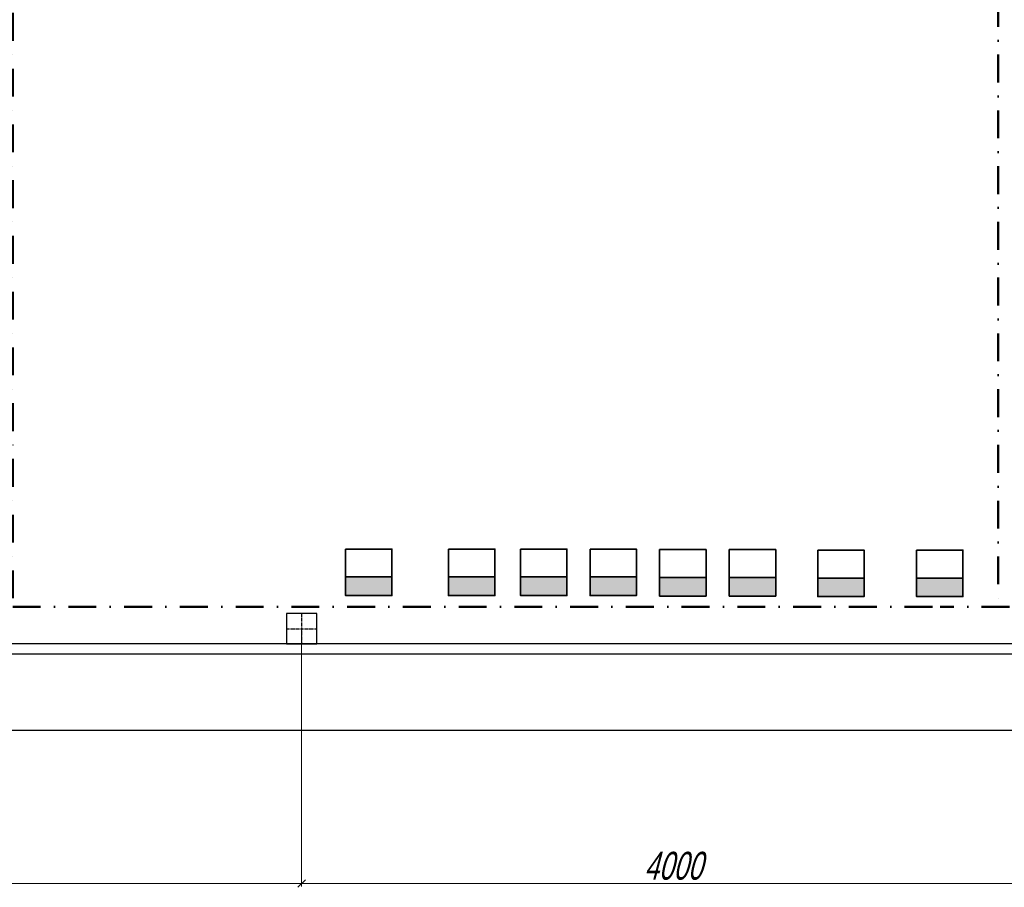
# Model space of a CAD drawing. Header units: millimetres. Extents: x 196 to 1773810, y -221320 to 153872.
# Tile 236 of 256: x 1200526 to 1205826, y -210351 to -205681. Entities that reach past the tile are written whole.
import ezdxf

# ---------------------------------------------------------------- set-up
doc = ezdxf.new("R2010")
doc.units = ezdxf.units.MM
doc.linetypes.add('CENTER', pattern=[50.8, 31.75, -6.35, 6.35, -6.35])
doc.linetypes.add('DASHDOT', pattern=[1, 0.5, -0.25, 0, -0.25])
doc.layers.get('Defpoints').update_dxf_attribs({"lineweight": 18})
for name, color, linetype, lineweight in [('ТМ-размеры', 25, 'Continuous', 20), ('Эл.линии силового оборудования', 1, 'Continuous', 50), ('Эл.линия силовых сетей', 1, 'Continuous', 50), ('эл.освещ', 1, 'Continuous', 50)]:
    doc.layers.add(name, color=color, linetype=linetype, lineweight=lineweight)
doc.styles.add('SFINKS', font='SFINKS.shx', dxfattribs={"width": 0.7, "oblique": 15})
doc.styles.add('Times New Roman', font='times.ttf')
doc.dimstyles.new('кира-50', dxfattribs={"dimtxt": 150, "dimasz": 40, "dimexe": 15, "dimexo": 0, "dimgap": 20, "dimtad": 1, "dimdec": 0, "dimrnd": 5, "dimdsep": 46, "dimtxsty": 'SFINKS', "dimblk1": 'OBLIQUE', "dimblk2": 'OBLIQUE', "dimsah": 1, "dimcen": 2.5, "dimclrd": 252, "dimclre": 252, "dimclrt": 252, "dimadec": 0, "dimazin": 0, "dimtfac": 1, "dimtdec": 0, "dimtofl": 0, "dimtmove": 0, "dimatfit": 3, "dimldrblk": 'OBLIQUE', "dimfxl": 15, "dimtfill": 1, "dimtolj": 1, "dimtzin": 0, "dimlwd": 20, "dimlwe": 20, "dimarcsym": 0})

# ---------------------------------------------------------------- blocks, each defined once
blk = doc.blocks.new('_Oblique')
at = {"color": 0, "linetype": 'ByBlock', "lineweight": -2}
blk.add_line((-0.5, -0.5), (0.5, 0.5), dxfattribs=at)
blk = doc.blocks.new('*D78')
at = {"layer": 'Defpoints', "color": 0, "linetype": 'ByBlock', "lineweight": 50, "transparency": 16777216}
for p in [(1202043.3, -208959.5), (1206043.3, -208959.5), (1202043.3, -210331.4)]:
    blk.add_point(p, dxfattribs=at)
at = {"layer": 'ТМ-размеры', "color": 252, "linetype": 'ByBlock', "lineweight": 20, "transparency": 16777216}
for p, q in [((1202043.3, -208959.5), (1202043.3, -210346.4)), ((1206043.3, -208959.5), (1206043.3, -210346.4)), ((1206043.3, -210331.4), (1202043.3, -210331.4))]:
    blk.add_line(p, q, dxfattribs=at)
at = {"layer": 'ТМ-размеры', "color": 252, "linetype": 'ByBlock', "lineweight": 20, "transparency": 16777216, "xscale": 40, "yscale": 40, "zscale": 40, "rotation": 180}
blk.add_blockref('_Oblique', (1202043.3, -210331.4), dxfattribs=at)
at = {"layer": 'ТМ-размеры', "color": 252, "linetype": 'ByBlock', "lineweight": 20, "transparency": 16777216, "xscale": 40, "yscale": 40, "zscale": 40}
blk.add_blockref('_Oblique', (1206043.3, -210331.4), dxfattribs=at)
at = {"layer": 'ТМ-размеры', "color": 252, "linetype": 'ByBlock', "transparency": 16777216, "insert": (1204043.3, -210236.4), "char_height": 150, "attachment_point": 5, "style": 'SFINKS', "bg_fill": 3, "box_fill_scale": 1.1, "bg_fill_color": 256, "bg_fill_true_color": 13158600, "bg_fill_transparency": 0}
blk.add_mtext('\\A1;4000', dxfattribs=at)
blk = doc.blocks.new('*D79')
at = {"layer": 'Defpoints', "color": 0, "linetype": 'ByBlock', "lineweight": 50, "transparency": 16777216}
for p in [(1198043.3, -208959.5), (1202043.3, -208959.5), (1198043.3, -210331.4)]:
    blk.add_point(p, dxfattribs=at)
at = {"layer": 'ТМ-размеры', "color": 252, "linetype": 'ByBlock', "lineweight": 20, "transparency": 16777216}
for p, q in [((1198043.3, -208959.5), (1198043.3, -210346.4)), ((1202043.3, -208959.5), (1202043.3, -210346.4)), ((1202043.3, -210331.4), (1198043.3, -210331.4))]:
    blk.add_line(p, q, dxfattribs=at)
at = {"layer": 'ТМ-размеры', "color": 252, "linetype": 'ByBlock', "lineweight": 20, "transparency": 16777216, "xscale": 40, "yscale": 40, "zscale": 40, "rotation": 180}
blk.add_blockref('_Oblique', (1198043.3, -210331.4), dxfattribs=at)
at = {"layer": 'ТМ-размеры', "color": 252, "linetype": 'ByBlock', "lineweight": 20, "transparency": 16777216, "xscale": 40, "yscale": 40, "zscale": 40}
blk.add_blockref('_Oblique', (1202043.3, -210331.4), dxfattribs=at)
at = {"layer": 'ТМ-размеры', "color": 252, "linetype": 'ByBlock', "transparency": 16777216, "insert": (1200043.3, -210236.4), "char_height": 150, "attachment_point": 5, "style": 'SFINKS', "bg_fill": 3, "box_fill_scale": 1.1, "bg_fill_color": 256, "bg_fill_true_color": 13158600, "bg_fill_transparency": 0}
blk.add_mtext('\\A1;4000', dxfattribs=at)
blk = doc.blocks.new('ЯУ')
at = {"layer": 'Эл.линии силового оборудования', "lineweight": 35, "ltscale": 200}
h = blk.add_hatch(color=256, dxfattribs=at)
h.dxf.hatch_style = 1
h.paths.add_polyline_path([(250, 0), (250, 200), (-250, 200), (-250, 0)])
at = {"layer": 'Эл.линии силового оборудования', "color": 1, "lineweight": 35, "ltscale": 200}
blk.add_lwpolyline([(-250, 500), (250, 500), (250, 0), (-250, 0)], close=True, dxfattribs=at)
blk.add_lwpolyline([(-250, 0), (-250, 200), (250, 200)], dxfattribs=at)

msp = doc.modelspace()

# ---------------------------------------------------------------- texts
at = {"layer": 'Эл.линия силовых сетей', "color": 1, "lineweight": 20, "ltscale": 200, "insert": (1151240.2, -207096.5, 0.4), "char_height": 300, "attachment_point": 1, "rotation": 359.8977, "style": 'Times New Roman', "bg_fill": 3, "box_fill_scale": 1, "bg_fill_color": 256, "bg_fill_transparency": 0}
msp.add_mtext_dynamic_manual_height_columns('\\pi250.16679;{\\L\\C0;8High-Bay 100Вт-IP54\\P\\pi2073.41842;\\l4,2}', width=4675.243, gutter_width=1250, heights=[0], dxfattribs=at)

# ---------------------------------------------------------------- next in the draw order: linework, layer by layer
at = {"color": 252, "lineweight": 30, "ltscale": 10}
for p, q in [((1213961.1, -209041.7), (1197398.4, -209041.7)), ((1214180.3, -209096.5), (1197398.4, -209096.5)), ((1214591.3, -209507.4), (1197561.1, -209507.4))]:
    msp.add_line(p, q, dxfattribs=at)
at = {"layer": 'эл.освещ', "color": 1, "linetype": 'DASHDOT', "lineweight": 50, "ltscale": 300}
for points, elevation in [([(1205452.8, -200167.7), (1205793.4, -200167.7), (1205793.4, -208841.5), (1205793.4, -208841.5)], -0.5), ([(1208872.2, -200227.2), (1209440.2, -200227.2), (1209440.2, -208841.5), (1207054.3, -208841.5), (1205479.8, -208841.5)], -0.1), ([(1194667.8, -203405), (1194829.1, -203405), (1194829.1, -202343.9), (1200487.8, -202343.9), (1200487.8, -208841.5), (1205479.8, -208841.5), (1205479.8, -208841.5)], 0)]:
    msp.add_lwpolyline(points, dxfattribs=dict(at, elevation=elevation))

# ---------------------------------------------------------------- next in the draw order: block references
at = {"layer": 'Эл.линии силового оборудования', "color": 1, "lineweight": 35, "xscale": 0.5, "yscale": 0.5, "zscale": 0.5}
for p in [(1202404.7, -208780.9), (1202958.3, -208780.9), (1203346.6, -208780.8), (1203720.8, -208780.8), (1204095, -208783.8), (1204470.4, -208783.8), (1204946.4, -208786.7), (1205478.2, -208786.7)]:
    msp.add_blockref('ЯУ', p, dxfattribs=at)

# ---------------------------------------------------------------- next in the draw order: dimensions: what is measured, and where the dimension line sits
at = {"layer": 'ТМ-размеры', "color": 3, "linetype": 'ByBlock'}
dim = msp.add_linear_dim(base=(1202043.3, -210331.4), p1=(1206043.3, -208959.5), p2=(1202043.3, -208959.5), dimstyle='кира-50', dxfattribs=at)
dim.commit()
dim.dimension.update_dxf_attribs({"geometry": '*D78', "text_midpoint": (1204043.3, -210236.4)})

# ---------------------------------------------------------------- next in the draw order: dimensions: what is measured, and where the dimension line sits
dim = msp.add_linear_dim(base=(1198043.3, -210331.4), p1=(1202043.3, -208959.5), p2=(1198043.3, -208959.5), dimstyle='кира-50', dxfattribs=at)
dim.commit()
dim.dimension.update_dxf_attribs({"geometry": '*D79', "text_midpoint": (1200043.3, -210236.4)})

# ---------------------------------------------------------------- next in the draw order: linework, layer by layer
at = {"color": 7, "linetype": 'CENTER', "lineweight": 25, "ltscale": 0.5}
for p, q in [((1202043.3, -208877.3), (1202043.3, -209041.7)), ((1201961.1, -208959.5), (1202125.5, -208959.5))]:
    msp.add_line(p, q, dxfattribs=at)
at = {"color": 252, "lineweight": 30, "ltscale": 10}
msp.add_lwpolyline([(1201961.1, -209041.7), (1202125.5, -209041.7), (1202125.5, -208877.3), (1201961.1, -208877.3), (1201961.1, -209041.7)], dxfattribs=at)

doc.saveas('drawing.dxf')
